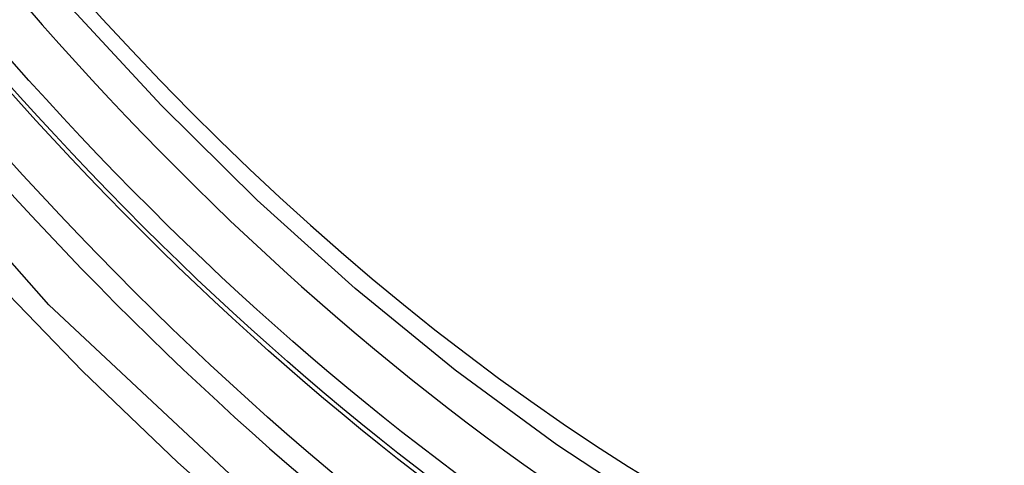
# Model space of a CAD drawing. Header units: inches. Extents: x 481 to 566.6, y 187.4 to 263.9.
# Tile 84 of 132: x 519.9771 to 520.1217, y 221.4774 to 221.5428. Entities that reach past the tile are written whole.
import ezdxf

# ---------------------------------------------------------------- set-up
doc = ezdxf.new("R2010")
doc.units = ezdxf.units.IN
doc.header["$MEASUREMENT"] = 0
doc.layers.add('Visible Edges(ANSI)', color=7, linetype='Continuous', lineweight=25)
doc.layers.add('Visible Tangent Edges(ANSI)', color=7, linetype='Continuous', lineweight=25)

msp = doc.modelspace()

# ---------------------------------------------------------------- linework, layer by layer
at = {"layer": 'Visible Edges(ANSI)', "flags": 128}
msp.add_lwpolyline([(520.24101, 221.45103), (520.22914, 221.44509), (520.21657, 221.44055), (520.20341, 221.43742), (520.18974, 221.4357), (520.17565, 221.4354), (520.16122, 221.4365), (520.14651, 221.43895), (520.13159, 221.44274), (520.11652, 221.44782), (520.10137, 221.45416), (520.08619, 221.46173), (520.07104, 221.47047), (520.05599, 221.48035), (520.04109, 221.49132), (520.0264, 221.50332), (520.01198, 221.51631), (519.9979, 221.53022), (519.98422, 221.54498)], dxfattribs=at)
at = {"layer": 'Visible Edges(ANSI)'}
msp.add_ellipse((520.0772, 221.71787), major_axis=(0.15748, -0.27276), ratio=0.57735, start_param=2.363977, end_param=7.060801, dxfattribs=at)
msp.add_ellipse((520.07372, 221.71587), major_axis=(0.15994, -0.27703), ratio=0.57735, dxfattribs=at)
at = {"layer": 'Visible Tangent Edges(ANSI)', "flags": 128}
for points in [[(520.32216, 221.57066), (520.31924, 221.52946), (520.31083, 221.49241), (520.29708, 221.46029), (520.27834, 221.43388), (520.25509, 221.41381), (520.22786, 221.40056), (520.19715, 221.39432), (520.16357, 221.39522), (520.12798, 221.40327), (520.09112, 221.41825), (520.05383, 221.43989), (520.01703, 221.4676), (519.98139, 221.50091), (519.94782, 221.53899), (519.9171, 221.5809)], [(519.93401, 221.55162), (519.94648, 221.53558), (519.95939, 221.52012), (519.9727, 221.50529), (519.98636, 221.49116), (520.00032, 221.47778), (520.01449, 221.46523), (520.02885, 221.45354), (520.04335, 221.44273), (520.05795, 221.43283), (520.07262, 221.42387), (520.08731, 221.41589), (520.10193, 221.40893), (520.11643, 221.40302), (520.13077, 221.39816), (520.1449, 221.39437), (520.15879, 221.39167), (520.17238, 221.39005), (520.18563, 221.38953), (520.1985, 221.39011), (520.21091, 221.39179), (520.22282, 221.39455), (520.23422, 221.39838)]]:
    msp.add_lwpolyline(points, dxfattribs=at)
at = {"layer": 'Visible Tangent Edges(ANSI)'}
for centre, major_axis, start_param, end_param in [((520.07621, 221.7173), (-0.17318, 0.29996), 5.05527, 10.652693), ((520.07616, 221.71727), (0.15059, -0.26083), 4.097754, 6.89782)]:
    msp.add_ellipse(centre, major_axis=major_axis, ratio=0.57735, start_param=start_param, end_param=end_param, dxfattribs=at)
for centre, major_axis in [((520.0768, 221.71764), (-0.17111, 0.29637)), ((520.07383, 221.71593), (0.1627, -0.2818)), ((520.07372, 221.71587), (-0.1621, 0.28076))]:
    msp.add_ellipse(centre, major_axis=major_axis, ratio=0.57735, dxfattribs=at)

doc.saveas('drawing.dxf')
